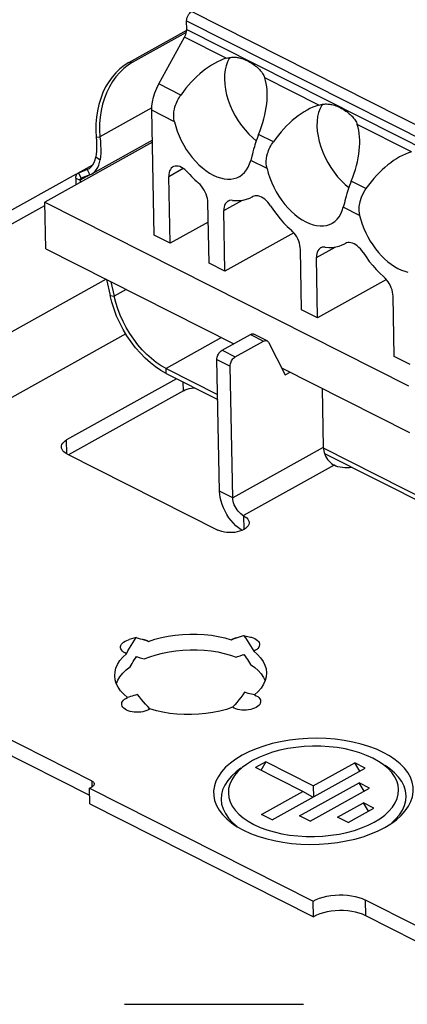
# Model space of a CAD drawing. Header units: millimetres. Extents: x 0 to 210, y 0 to 297.
# Tile 9 of 18: x 59.03 to 62.17, y 201.94 to 209.93. Entities that reach past the tile are written whole.
import ezdxf

# ---------------------------------------------------------------- set-up
doc = ezdxf.new("R2010")
doc.units = ezdxf.units.MM
doc.header["$LTSCALE"] = 19.36
doc.linetypes.add('CENTER', pattern=[0.6, 0.375, -0.075, 0.075, -0.075])
doc.layers.get('0').update_dxf_attribs({"linetype": 'CONTINUOUS'})
doc.layers.add('DEFAULT_1', color=7, linetype='CENTER')

msp = doc.modelspace()

# ---------------------------------------------------------------- linework, layer by layer
at = {"color": 9, "linetype": 'Continuous'}
for p, q in [((60.423777, 209.992163), (65.870607, 207.239824)), ((60.382815, 209.917968), (65.829645, 207.165629)), ((60.704139, 209.613219), (60.36679, 209.783685)), ((60.384174, 209.847872), (65.831003, 207.095533)), ((59.914264, 209.579055), (59.944878, 209.580958)), ((60.335783, 209.315756), (60.158038, 209.405572)), ((61.454687, 209.23396), (61.015874, 209.455697)), ((60.100751, 209.210607), (59.679993, 208.976371)), ((60.284152, 209.098609), (60.100091, 209.191617)), ((62.205234, 208.8547), (61.766421, 209.076437)), ((61.086331, 208.936496), (60.966726, 208.996934)), ((59.649379, 208.974467), (59.679993, 208.976371)), ((59.647318, 208.814184), (59.68118, 208.789604)), ((61.034699, 208.71935), (60.902464, 208.78617)), ((59.505381, 208.683246), (59.526599, 208.640304)), ((59.597273, 208.668201), (59.518415, 208.624301)), ((59.576192, 208.710899), (59.597409, 208.667957)), ((60.23788, 208.655872), (60.355512, 208.721358)), ((59.484104, 208.641639), (59.518415, 208.624301)), ((61.836878, 208.557237), (61.717274, 208.617674)), ((60.683872, 208.378162), (60.835871, 208.46278)), ((61.785247, 208.34009), (61.653011, 208.40691)), ((61.434419, 207.998903), (61.586418, 208.083521)), ((59.72943, 207.822331), (56.251485, 205.886153)), ((59.893456, 207.739447), (59.795014, 207.684644)), ((59.762076, 207.690864), (59.795014, 207.684644)), ((59.890398, 207.378776), (56.492791, 205.487321)), ((60.666389, 207.348876), (60.216588, 207.098472)), ((60.899575, 207.374834), (61.006797, 207.320654)), ((60.66961, 207.246811), (60.776831, 207.192631)), ((60.628647, 207.172616), (60.735868, 207.118436)), ((60.217376, 207.057797), (60.216588, 207.098472)), ((60.356188, 206.917479), (60.354814, 206.988349)), ((59.412082, 206.406593), (59.4099, 206.519157)), ((61.490648, 206.459404), (60.756563, 206.050737)), ((61.578396, 206.314374), (60.844311, 205.905707)), ((60.756563, 206.050737), (60.649342, 206.104917)), ((60.844311, 205.905707), (60.846494, 205.793081)), ((59.617089, 203.708076), (59.616216, 203.753101)), ((61.834863, 202.662056), (61.832399, 202.789163))]:
    msp.add_line(p, q, dxfattribs=at)
at = {"color": 7, "linetype": 'Continuous'}
for p, q in [((60.384174, 209.847872), (60.382815, 209.917968)), ((59.914264, 209.579055), (60.383918, 209.840512)), ((59.944878, 209.580958), (60.38179, 209.824187)), ((60.158038, 209.405572), (60.36679, 209.783685)), ((59.907846, 209.557634), (59.872965, 209.530275)), ((59.944878, 209.580958), (59.907846, 209.557634)), ((60.11973, 208.178374), (60.100091, 209.191617)), ((59.646255, 209.028485), (59.649379, 208.974467)), ((59.67687, 209.030389), (59.679993, 208.976371)), ((60.1051, 208.933159), (59.233558, 208.44797)), ((60.10479, 208.949202), (59.611524, 208.6746)), ((59.649379, 208.974467), (59.651317, 208.944696)), ((60.918374, 208.968782), (60.947364, 208.945086)), ((59.650092, 208.836803), (59.647318, 208.814184)), ((59.501919, 208.681616), (59.623244, 208.749158)), ((57.689957, 207.674477), (59.489481, 208.676275)), ((59.498984, 208.679714), (59.501864, 208.68156)), ((59.501864, 208.68156), (59.505381, 208.683246)), ((59.576192, 208.710899), (59.505381, 208.683246)), ((59.597409, 208.667957), (59.526599, 208.640304)), ((59.576192, 208.710899), (59.588291, 208.716639)), ((59.588291, 208.716639), (59.594085, 208.720137)), ((59.597409, 208.667957), (59.611588, 208.674649)), ((59.611588, 208.674649), (59.613399, 208.675679)), ((59.484104, 208.641639), (59.485143, 208.588028)), ((59.518415, 208.624301), (59.518755, 208.606739)), ((59.525246, 208.639655), (59.526599, 208.640304)), ((60.248395, 208.113358), (60.23788, 208.655872)), ((61.668921, 208.589522), (61.697911, 208.565826)), ((59.2409, 208.069191), (59.233558, 208.44797)), ((59.233558, 208.44797), (62.182137, 206.958022)), ((60.564697, 207.953527), (60.555207, 208.443178)), ((60.91376, 208.4891), (60.918108, 208.491578)), ((60.919189, 208.492117), (60.913787, 208.48911)), ((60.919159, 208.492171), (60.918108, 208.491578)), ((57.797178, 207.620297), (59.234096, 208.420232)), ((60.693363, 207.888511), (60.683872, 208.378162)), ((60.558256, 208.285858), (60.248395, 208.113358)), ((61.251449, 208.199199), (60.693363, 207.888511)), ((60.248395, 208.113358), (60.11973, 208.178374)), ((61.664307, 208.109841), (61.668656, 208.112319)), ((61.669736, 208.112858), (61.664335, 208.109851)), ((61.669706, 208.112912), (61.668656, 208.112319)), ((59.2409, 208.069191), (60.764182, 207.29946)), ((61.315245, 207.574268), (61.305754, 208.063919)), ((60.693363, 207.888511), (60.564697, 207.953527)), ((61.44391, 207.509252), (61.434419, 207.998903)), ((59.733582, 207.820233), (59.762076, 207.690864)), ((59.769103, 207.802284), (59.795014, 207.684644)), ((62.001996, 207.81994), (61.44391, 207.509252)), ((59.776223, 207.635156), (59.762076, 207.690864)), ((62.065792, 207.195009), (62.056302, 207.68466)), ((61.44391, 207.509252), (61.315245, 207.574268)), ((60.66961, 207.246811), (60.899575, 207.374834)), ((60.776831, 207.192631), (61.006797, 207.320654)), ((61.034842, 207.323362), (60.927621, 207.377542)), ((61.045383, 207.312463), (61.182479, 207.045869)), ((60.649342, 206.104917), (60.628647, 207.172616)), ((62.194457, 207.129993), (62.065792, 207.195009)), ((60.216588, 207.098472), (60.634174, 206.887461)), ((60.756563, 206.050737), (60.735868, 207.118436)), ((61.153143, 207.102914), (62.189479, 206.579243)), ((61.182479, 207.045869), (61.222235, 207.068001)), ((60.30129, 207.015395), (59.4099, 206.519157)), ((60.217376, 207.057797), (60.634963, 206.846787)), ((60.356188, 206.917479), (59.426007, 206.399646)), ((61.48139, 206.937048), (61.490648, 206.459404)), ((61.49101, 206.454493), (63.636364, 205.370424)), ((59.412252, 206.406596), (60.634572, 205.788946)), ((61.500782, 206.40928), (63.637152, 205.32975)), ((59.973924, 204.917511), (59.916719, 204.901128)), ((60.843494, 204.934736), (60.901291, 204.920582)), ((60.056483, 204.892101), (60.074372, 204.886148)), ((59.979649, 204.757265), (59.973235, 204.756977)), ((59.976931, 204.762342), (59.998764, 204.755947)), ((60.816992, 204.7696), (60.836867, 204.776362)), ((60.836867, 204.776362), (60.846502, 204.779567)), ((60.850413, 204.774348), (60.843853, 204.774383)), ((60.027646, 204.747133), (60.038373, 204.743752)), ((59.824677, 204.570524), (59.842514, 204.599725)), ((60.987525, 204.622318), (61.006545, 204.593848)), ((61.006545, 204.593848), (61.01916, 204.567122)), ((59.813321, 204.543667), (59.824677, 204.570524)), ((59.889981, 204.424322), (59.903061, 204.431147)), ((60.768159, 204.345302), (60.755644, 204.352071)), ((59.616216, 203.753101), (58.82278, 204.154033)), ((59.597338, 203.636778), (58.825244, 204.026925)), ((61.023913, 203.910483), (60.940017, 203.863778)), ((61.023913, 203.910483), (60.985452, 203.84082)), ((61.409908, 203.715436), (61.023913, 203.910483)), ((61.409908, 203.715436), (61.74549, 203.902255)), ((61.786719, 203.834111), (61.74549, 203.902255)), ((61.831267, 203.858911), (61.74549, 203.902255)), ((61.326013, 203.668731), (60.940017, 203.863778)), ((61.076208, 203.438568), (61.831267, 203.858911)), ((59.623246, 203.712052), (59.617157, 203.708077)), ((61.298315, 203.471119), (61.780714, 203.739672)), ((61.409908, 203.715436), (61.411718, 203.625347)), ((61.821943, 203.671528), (61.780714, 203.739672)), ((61.866491, 203.696328), (61.780714, 203.739672)), ((59.596183, 203.696401), (59.617157, 203.708077)), ((59.598646, 203.569294), (59.596183, 203.696401)), ((59.596183, 203.696401), (61.408219, 202.78076)), ((60.990431, 203.481912), (61.326013, 203.668731)), ((61.406661, 203.622532), (61.326013, 203.668731)), ((61.384092, 203.427775), (61.866491, 203.696328)), ((59.598646, 203.569294), (61.410682, 202.653653)), ((61.606199, 203.460327), (61.815937, 203.577088)), ((61.857167, 203.508945), (61.815937, 203.577088)), ((61.901714, 203.533745), (61.815937, 203.577088)), ((61.076208, 203.438568), (60.990431, 203.481912)), ((61.691976, 203.416983), (61.901714, 203.533745)), ((61.384092, 203.427775), (61.298315, 203.471119)), ((61.691976, 203.416983), (61.606199, 203.460327)), ((61.410682, 202.653653), (61.408219, 202.78076)), ((62.239839, 202.583279), (61.832399, 202.789163)), ((62.242303, 202.456172), (61.834863, 202.662056))]:
    msp.add_line(p, q, dxfattribs=at)
for points in [[(60.382815, 209.917968), (60.383478, 209.928545), (60.385631, 209.939202), (60.389357, 209.950145), (60.394404, 209.960759), (60.400652, 209.970605), (60.4078, 209.979356), (60.415466, 209.986484), (60.423777, 209.992163)], [(60.36679, 209.783685), (60.372107, 209.7943), (60.376483, 209.805047), (60.379943, 209.81602), (60.382412, 209.82694), (60.383814, 209.837526), (60.384174, 209.847872)], [(60.733856, 209.619971), (60.728493, 209.612621), (60.713884, 209.584797), (60.702554, 209.553619)], [(60.704139, 209.613219), (60.713799, 209.615843), (60.723244, 209.618056), (60.73255, 209.619787), (60.741654, 209.621065), (60.750507, 209.621908), (60.759141, 209.622339), (60.767512, 209.622398), (60.775771, 209.622091), (60.783978, 209.621458), (60.79232, 209.620452), (60.800953, 209.619068), (60.810007, 209.617217), (60.819678, 209.614832), (60.829924, 209.611844), (60.840832, 209.608161), (60.852226, 209.6038), (60.864012, 209.598723), (60.87602, 209.593007), (60.888106, 209.586661), (60.900053, 209.579843), (60.911643, 209.57264), (60.922685, 209.565247), (60.932898, 209.557878), (60.942342, 209.550563), (60.950931, 209.543453), (60.958853, 209.536422), (60.966229, 209.529444), (60.973172, 209.522385), (60.979827, 209.515128), (60.986185, 209.507608), (60.992311, 209.499711), (60.998088, 209.491474), (61.003455, 209.48289), (61.008283, 209.474024), (61.012424, 209.464947), (61.015874, 209.455697)], [(59.914264, 209.579055), (59.877231, 209.555731), (59.84235, 209.528372), (59.809496, 209.496844), (59.779043, 209.461548), (59.751262, 209.422722), (59.726345, 209.380721), (59.704531, 209.335852), (59.685956, 209.288506), (59.670809, 209.23904), (59.65917, 209.187873), (59.651176, 209.135401), (59.646846, 209.082059), (59.646255, 209.028485)], [(60.702554, 209.553619), (60.694574, 209.519481), (60.6901, 209.482918), (60.689081, 209.443752)], [(59.872965, 209.530275), (59.84011, 209.498747), (59.809657, 209.463451), (59.781876, 209.424625), (59.75696, 209.382625), (59.735146, 209.337755), (59.716571, 209.290409), (59.701424, 209.240943), (59.689785, 209.189776), (59.68179, 209.137304), (59.677461, 209.083962), (59.67687, 209.030389)], [(60.100091, 209.191617), (60.10129, 209.226104), (60.105962, 209.261391), (60.114192, 209.29779), (60.125727, 209.334367), (60.140314, 209.370191), (60.158038, 209.405572)], [(60.689081, 209.443752), (60.691653, 209.402771), (60.697647, 209.360919), (60.707122, 209.31796), (60.719896, 209.274602), (60.735884, 209.231317), (60.754857, 209.188575), (60.776658, 209.146855), (60.801002, 209.106596), (60.827663, 209.068265), (60.856313, 209.032248), (60.886669, 208.998981), (60.918374, 208.968782)], [(60.288443, 209.220716), (60.292308, 209.232797), (60.296854, 209.245044), (60.30214, 209.257507), (60.308058, 209.269926), (60.314526, 209.282115), (60.321403, 209.293916), (60.328483, 209.30511), (60.335783, 209.315756)], [(60.284152, 209.098609), (60.280409, 209.118589), (60.278443, 209.138898), (60.278297, 209.159522), (60.279952, 209.180186), (60.283338, 209.200597), (60.288443, 209.220716)], [(61.484403, 209.240711), (61.47904, 209.233362), (61.464432, 209.205538), (61.453102, 209.17436)], [(61.454687, 209.23396), (61.464347, 209.236584), (61.473792, 209.238797), (61.483097, 209.240528), (61.492201, 209.241806), (61.501054, 209.242649), (61.509688, 209.243079), (61.518059, 209.243139), (61.526319, 209.242832), (61.534525, 209.242199), (61.542868, 209.241192), (61.551501, 209.239809), (61.560554, 209.237958), (61.570226, 209.235573), (61.580471, 209.232585), (61.59138, 209.228902), (61.602773, 209.224541), (61.614559, 209.219463), (61.626567, 209.213748), (61.638653, 209.207402), (61.650601, 209.200583), (61.66219, 209.193381), (61.673233, 209.185988), (61.683445, 209.178618), (61.69289, 209.171304), (61.701479, 209.164193), (61.7094, 209.157163), (61.716776, 209.150184), (61.723719, 209.143126), (61.730374, 209.135869), (61.736732, 209.128349), (61.742858, 209.120451), (61.748635, 209.112215), (61.754002, 209.103631), (61.75883, 209.094765), (61.762972, 209.085688), (61.766421, 209.076437)], [(61.453102, 209.17436), (61.445121, 209.140222), (61.440647, 209.103659), (61.439628, 209.064493)], [(60.284152, 209.098609), (60.294336, 209.060379), (60.306936, 209.02235), (60.32202, 208.984358), (60.339379, 208.946894), (60.358892, 208.910297), (60.380368, 208.87486), (60.403647, 208.840901), (60.428511, 208.808689), (60.454767, 208.778522), (60.482175, 208.750628), (60.510516, 208.725275), (60.539539, 208.702645), (60.569004, 208.682966), (60.598658, 208.666367), (60.628248, 208.65303), (60.657526, 208.643025), (60.686237, 208.636482), (60.714146, 208.633411), (60.741005, 208.633883), (60.766599, 208.63785), (60.790693, 208.645323), (60.810164, 208.654517)], [(61.439628, 209.064493), (61.442201, 209.023511), (61.448194, 208.981659), (61.457669, 208.938701), (61.470444, 208.895343), (61.486431, 208.852058), (61.505405, 208.809315), (61.527205, 208.767596), (61.551549, 208.727336), (61.57821, 208.689006), (61.606861, 208.652989), (61.637217, 208.619722), (61.668921, 208.589522)], [(60.966726, 208.996934), (60.95986, 208.979641), (60.953423, 208.96241), (60.947436, 208.945304), (60.941854, 208.928418), (60.93663, 208.911846), (60.931769, 208.895636)], [(59.651317, 208.944696), (59.652425, 208.91574), (59.652649, 208.887863), (59.651885, 208.861435), (59.650092, 208.836803)], [(59.679993, 208.976371), (59.683392, 208.941978), (59.685608, 208.908423), (59.686572, 208.876027), (59.686174, 208.84519), (59.684363, 208.81629), (59.68118, 208.789604)], [(61.03899, 208.841456), (61.042856, 208.853538), (61.047402, 208.865785), (61.052688, 208.878248), (61.058606, 208.890667), (61.065073, 208.902855), (61.07195, 208.914657), (61.07903, 208.925851), (61.086331, 208.936496)], [(60.931769, 208.895636), (60.926083, 208.87578), (60.920694, 208.856364), (60.915625, 208.837423), (60.910909, 208.819264), (60.902464, 208.78617)], [(61.034699, 208.71935), (61.030957, 208.73933), (61.02899, 208.759639), (61.028844, 208.780263), (61.030499, 208.800927), (61.033886, 208.821338), (61.03899, 208.841456)], [(59.594085, 208.720137), (59.60966, 208.732708), (59.623009, 208.748745), (59.633858, 208.767847)], [(59.613399, 208.675679), (59.627922, 208.685679), (59.641029, 208.698013), (59.652566, 208.71251), (59.662419, 208.729074), (59.670522, 208.747541), (59.676763, 208.767693), (59.68118, 208.789604)], [(59.633858, 208.767847), (59.64193, 208.789616), (59.647318, 208.814184)], [(60.810164, 208.654517), (60.813104, 208.656194), (60.833617, 208.670414), (60.852083, 208.68782), (60.86832, 208.708307), (60.882215, 208.731656), (60.893575, 208.757578), (60.902464, 208.78617)], [(59.484104, 208.641639), (59.484597, 208.65158), (59.486357, 208.66041), (59.489428, 208.668211), (59.493681, 208.674731), (59.498984, 208.679714)], [(60.272122, 208.732732), (60.267236, 208.729666), (60.258328, 208.721806), (60.250871, 208.711937), (60.24503, 208.700178), (60.240861, 208.686773), (60.238492, 208.67204), (60.23788, 208.655872)], [(60.395534, 208.685898), (60.382703, 208.699505), (60.369462, 208.711266), (60.355693, 208.721255), (60.341748, 208.729245), (60.327859, 208.735048), (60.314259, 208.738622), (60.301188, 208.739849), (60.288851, 208.738766), (60.277478, 208.735333), (60.272122, 208.732732)], [(60.395534, 208.685898), (60.408892, 208.67077), (60.422455, 208.656067), (60.43623, 208.641781), (60.450195, 208.627935), (60.464327, 208.614553), (60.478633, 208.601628)], [(61.034699, 208.71935), (61.044884, 208.68112), (61.057483, 208.643091), (61.072567, 208.605099), (61.089927, 208.567635), (61.10944, 208.531037), (61.130915, 208.4956), (61.154195, 208.461642), (61.179058, 208.42943), (61.205314, 208.399263), (61.232722, 208.371369), (61.261063, 208.346016), (61.290086, 208.323386), (61.319552, 208.303707), (61.349205, 208.287108), (61.378795, 208.27377), (61.408073, 208.263766), (61.436784, 208.257222), (61.464694, 208.254151), (61.491552, 208.254624), (61.517146, 208.258591), (61.541241, 208.266064), (61.560711, 208.275258)], [(59.518415, 208.624301), (59.518604, 208.628125), (59.519281, 208.631521), (59.520463, 208.634521), (59.522098, 208.637029), (59.524138, 208.638945), (59.525246, 208.639655)], [(60.555207, 208.443178), (60.554025, 208.45969), (60.551217, 208.476529), (60.546744, 208.493832), (60.540727, 208.511191), (60.533228, 208.528328), (60.524397, 208.544982), (60.514344, 208.560874), (60.503255, 208.575774), (60.491379, 208.589318), (60.478633, 208.601628)], [(61.717274, 208.617674), (61.710407, 208.600382), (61.70397, 208.583151), (61.697983, 208.566044), (61.692402, 208.549159), (61.687177, 208.532586), (61.682316, 208.516377)], [(61.682316, 208.516377), (61.67663, 208.496521), (61.671241, 208.477105), (61.666172, 208.458164), (61.661457, 208.440004), (61.653011, 208.40691)], [(61.836878, 208.557237), (61.814481, 208.521277), (61.797389, 208.485106), (61.785915, 208.448702), (61.780063, 208.412248), (61.779765, 208.375999), (61.785247, 208.34009)], [(60.718124, 208.455024), (60.711306, 208.450535), (60.702952, 208.442565), (60.695975, 208.432742), (60.69052, 208.421181), (60.686635, 208.408101), (60.684431, 208.393794), (60.683872, 208.378162)], [(60.755758, 208.461594), (60.743241, 208.46205), (60.73166, 208.460358), (60.720935, 208.456482), (60.718124, 208.455024)], [(60.755758, 208.461594), (60.785599, 208.459347), (60.8144, 208.460012), (60.842229, 208.4636), (60.868881, 208.470074), (60.894152, 208.479396), (60.91376, 208.4891)], [(60.963585, 208.497584), (60.951113, 208.499188), (60.939254, 208.498728), (60.928283, 208.49619), (60.919159, 208.492171)], [(61.062444, 208.418644), (61.051888, 208.433732), (61.0406, 208.447517), (61.028488, 208.46009), (61.015833, 208.471182), (61.002814, 208.480591), (60.989635, 208.488213), (60.976493, 208.493891), (60.963585, 208.497584)], [(61.062444, 208.418644), (61.087352, 208.38177), (61.113487, 208.346472), (61.14092, 208.312668), (61.16944, 208.280606), (61.198837, 208.250534), (61.22918, 208.222369)], [(61.560711, 208.275258), (61.563651, 208.276935), (61.584164, 208.291154), (61.602631, 208.30856), (61.618867, 208.329048), (61.632762, 208.352396), (61.644122, 208.378319), (61.653011, 208.40691)], [(61.785247, 208.34009), (61.794578, 208.304731), (61.805992, 208.269508), (61.81954, 208.234293), (61.835064, 208.199471), (61.85247, 208.165308), (61.871612, 208.132042), (61.892366, 208.099929), (61.914567, 208.069186), (61.938067, 208.040054), (61.962682, 208.012726), (61.988245, 207.98742), (62.01456, 207.964297), (62.041444, 207.943549), (62.068696, 207.925302), (62.096121, 207.909715), (62.123519, 207.896873), (62.15069, 207.886899), (62.17744, 207.879835)], [(61.305754, 208.063919), (61.304572, 208.08043), (61.301765, 208.097269), (61.297291, 208.114573), (61.291275, 208.131932), (61.283775, 208.149069), (61.274945, 208.165723), (61.264892, 208.181615), (61.253803, 208.196515), (61.241926, 208.210059), (61.22918, 208.222369)], [(61.506305, 208.082335), (61.536146, 208.080088), (61.564947, 208.080753), (61.592776, 208.084341), (61.619429, 208.090815), (61.644699, 208.100137), (61.664307, 208.109841)], [(61.714133, 208.118324), (61.701661, 208.119929), (61.689802, 208.119469), (61.678831, 208.116931), (61.669706, 208.112912)], [(61.812992, 208.039385), (61.802435, 208.054472), (61.791147, 208.068258), (61.779036, 208.080831), (61.76638, 208.091923), (61.753361, 208.101332), (61.740182, 208.108954), (61.727041, 208.114632), (61.714133, 208.118324)], [(61.468672, 208.075765), (61.461853, 208.071276), (61.453499, 208.063306), (61.446523, 208.053483), (61.441067, 208.041922), (61.437182, 208.028842), (61.434979, 208.014535), (61.434419, 207.998903)], [(61.506305, 208.082335), (61.493789, 208.08279), (61.482208, 208.081099), (61.471483, 208.077222), (61.468672, 208.075765)], [(61.812992, 208.039385), (61.837899, 208.002511), (61.864034, 207.967213), (61.891467, 207.933409), (61.919988, 207.901347), (61.949384, 207.871275), (61.979727, 207.843109)], [(62.056302, 207.68466), (62.055119, 207.701171), (62.052312, 207.71801), (62.047839, 207.735314), (62.041822, 207.752672), (62.034323, 207.76981), (62.025492, 207.786463), (62.015439, 207.802355), (62.00435, 207.817255), (61.992474, 207.8308), (61.979727, 207.843109)], [(60.217376, 207.057797), (60.173956, 207.082132), (60.131134, 207.110843), (60.088684, 207.144125), (60.047284, 207.181393), (60.007496, 207.222186), (59.969433, 207.266337), (59.933221, 207.313774), (59.899376, 207.363746), (59.86844, 207.415535), (59.840454, 207.468976), (59.815541, 207.523914), (59.794001, 207.579605), (59.776223, 207.635156)], [(60.216588, 207.098472), (60.176384, 207.121004), (60.136734, 207.147588), (60.097429, 207.178404), (60.059095, 207.212912), (60.022255, 207.250684), (59.987011, 207.291564), (59.953482, 207.335487), (59.922143, 207.381757), (59.893499, 207.42971), (59.867586, 207.479193), (59.844518, 207.530061), (59.824574, 207.581627), (59.808112, 207.633063), (59.795014, 207.684644)], [(60.899575, 207.374834), (60.905572, 207.377638), (60.911353, 207.379337), (60.916973, 207.379931), (60.922268, 207.379419), (60.927121, 207.377777), (60.92762, 207.377533)], [(61.006797, 207.320654), (61.012793, 207.323458), (61.018574, 207.325157), (61.024194, 207.325751), (61.029489, 207.325239), (61.034342, 207.323597), (61.034841, 207.323353)], [(61.034841, 207.323353), (61.03867, 207.320891), (61.042335, 207.317187), (61.045383, 207.312463)], [(60.628647, 207.172616), (60.62903, 207.180964), (60.630396, 207.18947), (60.632781, 207.198243), (60.636079, 207.206961), (60.640244, 207.215403), (60.645142, 207.223375), (60.650678, 207.23066), (60.656695, 207.237107), (60.662982, 207.242462), (60.66961, 207.246811)], [(60.735868, 207.118436), (60.736251, 207.126784), (60.737617, 207.135291), (60.740002, 207.144063), (60.7433, 207.152781), (60.747465, 207.161223), (60.752363, 207.169195), (60.757899, 207.17648), (60.763916, 207.182927), (60.770203, 207.188283), (60.776831, 207.192631)], [(60.356188, 206.917479), (60.370935, 206.924685), (60.386983, 206.930743), (60.404488, 206.935688), (60.422987, 206.93941), (60.442187, 206.941814), (60.446442, 206.942048)], [(59.367149, 206.46207), (59.368233, 206.47242), (59.37183, 206.482708), (59.377945, 206.492689), (59.386412, 206.502201), (59.397042, 206.510996), (59.4099, 206.519157)], [(59.412252, 206.406596), (59.399064, 206.414242), (59.388074, 206.422608), (59.379218, 206.431778), (59.372691, 206.441508), (59.368667, 206.451645), (59.367149, 206.46207)], [(61.490648, 206.459404), (61.491663, 206.445639), (61.494081, 206.431609), (61.49794, 206.417191), (61.503126, 206.402754), (61.509581, 206.388547), (61.517165, 206.374806), (61.525777, 206.361779), (61.535243, 206.349669), (61.545424, 206.33871), (61.556128, 206.329057), (61.567089, 206.320974), (61.578396, 206.314374)], [(61.723687, 206.296643), (61.704335, 206.294226), (61.684951, 206.293163), (61.665369, 206.293463), (61.646088, 206.295102), (61.627451, 206.298085), (61.609753, 206.302331), (61.593452, 206.307751), (61.578396, 206.314374)], [(60.832945, 205.786505), (60.825046, 205.791021), (60.803758, 205.806006), (60.782751, 205.823706), (60.762503, 205.843671), (60.743415, 205.865547), (60.725557, 205.889204), (60.709025, 205.914586), (60.694147, 205.941118), (60.681277, 205.968248), (60.670425, 205.995858), (60.661672, 206.023825), (60.655157, 206.051613), (60.651068, 206.078571), (60.649342, 206.104917)], [(60.833004, 205.912308), (60.822043, 205.920391), (60.811339, 205.930043), (60.801158, 205.941003), (60.791691, 205.953112), (60.78308, 205.966139), (60.775496, 205.979881), (60.76904, 205.994087), (60.763855, 206.008524), (60.759996, 206.022942), (60.757578, 206.036972), (60.756563, 206.050737)], [(60.833004, 205.912308), (60.858615, 205.897306), (60.87027, 205.888078), (60.879353, 205.87792), (60.885631, 205.867148), (60.888888, 205.855966), (60.889401, 205.850204)], [(60.889401, 205.850204), (60.889148, 205.844611), (60.886315, 205.833313), (60.880537, 205.822295), (60.871844, 205.811795), (60.860495, 205.802007), (60.846646, 205.793155), (60.830647, 205.78539), (60.812763, 205.778904), (60.793409, 205.77379), (60.77294, 205.770196), (60.751799, 205.768149), (60.730403, 205.767737), (60.709188, 205.768921), (60.688598, 205.771726), (60.669028, 205.776046), (60.651087, 205.781774), (60.634572, 205.788946)], [(59.895634, 204.786644), (59.907183, 204.808985), (59.919352, 204.831133), (59.932128, 204.853077), (59.945493, 204.8748), (59.959431, 204.89628), (59.973924, 204.917511)], [(59.973924, 204.917511), (59.989446, 204.91299), (60.005484, 204.908197), (60.022017, 204.903119), (60.039024, 204.897755), (60.056483, 204.892101)], [(60.074372, 204.886148), (60.125261, 204.902997), (60.178324, 204.917109), (60.233822, 204.928528), (60.290977, 204.937118), (60.349283, 204.942759), (60.40819, 204.945439), (60.467161, 204.945093), (60.525654, 204.941766), (60.583121, 204.935447), (60.63905, 204.926235), (60.692659, 204.914236), (60.744209, 204.899416)], [(60.744209, 204.899416), (60.761873, 204.906073), (60.779119, 204.912414), (60.795927, 204.918448), (60.812273, 204.924177), (60.828135, 204.929603), (60.843494, 204.934736)], [(60.744209, 204.899416), (60.75643, 204.906675), (60.7701, 204.912881), (60.786304, 204.918346)], [(60.843494, 204.934736), (60.858824, 204.914096), (60.873608, 204.893184)], [(60.901327, 204.92057), (60.906029, 204.919356), (60.921162, 204.914464), (60.934834, 204.908497), (60.946731, 204.901544), (60.956677, 204.893763), (60.964417, 204.885286), (60.969866, 204.876294), (60.972849, 204.866951), (60.973379, 204.857446), (60.971374, 204.84796), (60.966944, 204.838675), (60.960107, 204.829782), (60.951061, 204.82144), (60.940036, 204.813898), (60.926956, 204.807072)], [(59.895634, 204.786644), (59.882279, 204.792946), (59.870949, 204.800045), (59.861562, 204.808022), (59.854359, 204.816637), (59.849544, 204.825739), (59.847144, 204.835138), (59.847277, 204.844656), (59.849867, 204.854109), (59.854936, 204.86331), (59.862316, 204.872086), (59.871928, 204.880254), (59.883526, 204.887673), (59.896937, 204.894176), (59.911853, 204.899664), (59.916684, 204.901115)], [(60.031708, 204.90335), (60.04794, 204.898577), (60.061858, 204.892918), (60.074372, 204.886148)], [(60.873608, 204.893184), (60.887832, 204.872008), (60.901475, 204.850587), (60.914521, 204.828939), (60.926956, 204.807072)], [(59.800124, 204.60719), (59.802327, 204.638267), (59.810128, 204.669428), (59.823538, 204.700122), (59.842358, 204.730076), (59.866365, 204.75887), (59.895634, 204.786644)], [(59.925029, 204.680653), (59.933104, 204.694501), (59.941415, 204.70826), (59.949957, 204.721929), (59.958727, 204.735501), (59.96772, 204.748973), (59.976931, 204.762342)], [(59.998764, 204.755947), (60.006761, 204.753551), (60.017107, 204.750398), (60.027646, 204.747133)], [(60.038373, 204.743752), (60.085275, 204.762079), (60.134666, 204.777937), (60.186784, 204.791381), (60.240914, 204.802243), (60.296582, 204.810384), (60.353295, 204.815771), (60.41057, 204.818321), (60.467905, 204.818049), (60.524798, 204.814921), (60.580764, 204.809), (60.635299, 204.800301), (60.687951, 204.788936), (60.738021, 204.775036), (60.785742, 204.758555)], [(60.785742, 204.758555), (60.796343, 204.762359), (60.806761, 204.76604), (60.816992, 204.7696)], [(60.846502, 204.779567), (60.85624, 204.766573), (60.865763, 204.753468), (60.875069, 204.740253), (60.884151, 204.726934), (60.893006, 204.713515), (60.901628, 204.699997)], [(60.926956, 204.807072), (60.95736, 204.78048), (60.98255, 204.75266), (61.002606, 204.723477), (61.017287, 204.693339), (61.026383, 204.662513), (61.029893, 204.631029)], [(59.842514, 204.599725), (59.86531, 204.627986), (59.892784, 204.654919), (59.925029, 204.680653)], [(60.901628, 204.699997), (60.934973, 204.675513), (60.963574, 204.649661), (60.987525, 204.622318)], [(59.903061, 204.431147), (59.872657, 204.45774), (59.847467, 204.485559), (59.827411, 204.514742), (59.81273, 204.54488), (59.803634, 204.575707), (59.800124, 204.60719)], [(61.029893, 204.631029), (61.02769, 204.599952), (61.019889, 204.568791), (61.006479, 204.538097), (60.987659, 204.508144), (60.963652, 204.47935), (60.934383, 204.451576)], [(59.94071, 204.442347), (59.927559, 204.438349), (59.915004, 204.43462), (59.903061, 204.431147)], [(59.983566, 204.456012), (59.968731, 204.451171), (59.95444, 204.44662), (59.94071, 204.442347)], [(60.085808, 204.338803), (60.067653, 204.357485), (60.049915, 204.376521), (60.032614, 204.395907), (60.015775, 204.415626), (59.999419, 204.435663), (59.983566, 204.456012)], [(60.853137, 204.473236), (60.838108, 204.452276), (60.822564, 204.431607), (60.806524, 204.411237), (60.79001, 204.391181)], [(60.934383, 204.451576), (60.947737, 204.445274), (60.959068, 204.438174), (60.968455, 204.430197), (60.975658, 204.421582), (60.980472, 204.412481), (60.982872, 204.403082), (60.98274, 204.393563), (60.98015, 204.38411), (60.975081, 204.37491), (60.967701, 204.366133), (60.958088, 204.357965), (60.946491, 204.350546), (60.93308, 204.344043), (60.918164, 204.338556), (60.901992, 204.334221), (60.884912, 204.331091), (60.867235, 204.329261), (60.849315, 204.32873), (60.831499, 204.329547), (60.814126, 204.331657)], [(60.934383, 204.451576), (60.922343, 204.454573), (60.909682, 204.457803), (60.896413, 204.461278), (60.882555, 204.465004), (60.868123, 204.468986), (60.853137, 204.473236)], [(60.085808, 204.338803), (60.073587, 204.331544), (60.059916, 204.325338), (60.044644, 204.320142), (60.028228, 204.31609), (60.010957, 204.313294), (59.99319, 204.311772), (59.975263, 204.311593), (59.957524, 204.312721), (59.940327, 204.315173), (59.923988, 204.318863), (59.908854, 204.323755), (59.895183, 204.329722), (59.883285, 204.336676), (59.87334, 204.344456), (59.8656, 204.352933), (59.86015, 204.361925), (59.857167, 204.371268), (59.856637, 204.380773), (59.858643, 204.39026), (59.863073, 204.399544), (59.86991, 204.408437), (59.878956, 204.416779), (59.889981, 204.424322)], [(60.755644, 204.352071), (60.704756, 204.335222), (60.651692, 204.321111), (60.596195, 204.309691), (60.53904, 204.301102), (60.480734, 204.295461), (60.421826, 204.29278), (60.362856, 204.293126), (60.304362, 204.296453), (60.246896, 204.302772), (60.190967, 204.311985), (60.137358, 204.323983), (60.085808, 204.338803)], [(60.79001, 204.391181), (60.773043, 204.371458), (60.755644, 204.352071)], [(60.814126, 204.331657), (60.797554, 204.335056), (60.782077, 204.339643), (60.768159, 204.345302)], [(61.977143, 203.985668), (61.921044, 204.011412), (61.861111, 204.03406), (61.797066, 204.053689), (61.729746, 204.070069), (61.659688, 204.083017), (61.587521, 204.092467), (61.513837, 204.098294), (61.43928, 204.100493), (61.364479, 204.099), (61.290071, 204.093873), (61.2167, 204.085111), (61.144974, 204.072833), (61.075532, 204.057099), (61.008932, 204.038088), (60.945783, 204.01592), (60.886576, 203.990823), (60.831871, 203.962975), (60.782074, 203.932646), (60.737676, 203.900066), (60.698984, 203.86554), (60.666405, 203.829338), (60.640136, 203.791788), (60.620485, 203.753197), (60.607533, 203.713903), (60.60148, 203.674237), (60.602287, 203.634538), (60.610037, 203.595146), (60.624575, 203.556393), (60.645864, 203.518619), (60.673639, 203.482132), (60.707743, 203.447261), (60.747807, 203.414282), (60.78449, 203.389145)], [(61.893248, 203.938964), (61.842313, 203.962193), (61.787757, 203.982425), (61.729292, 203.999735), (61.667782, 204.013896), (61.603779, 204.024726), (61.537932, 204.032168), (61.470853, 204.036101), (61.4032, 204.036537), (61.33562, 204.033422), (61.268761, 204.026836), (61.203279, 204.016793), (61.139782, 204.003438), (61.078914, 203.986853), (61.021221, 203.967242), (60.967306, 203.944752)], [(62.047436, 203.413477), (62.084022, 203.440756), (62.122714, 203.475283), (62.155293, 203.511485), (62.181562, 203.549034), (62.201213, 203.587626), (62.214165, 203.626919), (62.220219, 203.666586), (62.219411, 203.706285), (62.211662, 203.745676), (62.197123, 203.784429), (62.175834, 203.822203), (62.148059, 203.858691), (62.113955, 203.893562), (62.073891, 203.926541), (62.02834, 203.957195), (61.977143, 203.985668)], [(60.868546, 203.889246), (60.832998, 203.862458), (60.798858, 203.830945), (60.77057, 203.797897), (60.748492, 203.763612), (60.732748, 203.728437), (60.72358, 203.692698), (60.720985, 203.656747), (60.72508, 203.620927), (60.735732, 203.585582), (60.752933, 203.551058), (60.776425, 203.517676), (60.80607, 203.485776), (60.841497, 203.455641), (60.882239, 203.427718), (60.92845, 203.401859)], [(60.967306, 203.944752), (60.917632, 203.919639), (60.868546, 203.889246)], [(60.92845, 203.401859), (60.979385, 203.378629), (61.033941, 203.358397), (61.092406, 203.341087), (61.153916, 203.326926), (61.217919, 203.316096), (61.283766, 203.308655), (61.350845, 203.304722), (61.418498, 203.304286), (61.486078, 203.307401), (61.552937, 203.313986), (61.618419, 203.324029), (61.681916, 203.337384), (61.742784, 203.35397), (61.800478, 203.373581), (61.854392, 203.396071), (61.904066, 203.421184), (61.948956, 203.448714), (61.9887, 203.478364), (62.02284, 203.509878), (62.051128, 203.542926), (62.073206, 203.57721), (62.08895, 203.612386), (62.098118, 203.648124), (62.100714, 203.684076), (62.096618, 203.719895), (62.085966, 203.755241), (62.068765, 203.789764), (62.045273, 203.823146), (62.015628, 203.855046), (61.980201, 203.885182), (61.944449, 203.909981)], [(61.944449, 203.909981), (61.939459, 203.913104), (61.893248, 203.938964)], [(62.045311, 203.415781), (62.077065, 203.445069), (62.10779, 203.480997), (62.131812, 203.518259), (62.148901, 203.556497), (62.158891, 203.595343), (62.161687, 203.634421), (62.157262, 203.673357), (62.145657, 203.711775), (62.126985, 203.749304), (62.101426, 203.785584), (62.069226, 203.820266), (62.030695, 203.853014), (61.991639, 203.880113)], [(60.822369, 203.85745), (60.783735, 203.828315), (60.746604, 203.794068), (60.715879, 203.75814), (60.691857, 203.720877), (60.674768, 203.68264), (60.664778, 203.643794), (60.661982, 203.604715), (60.666407, 203.56578), (60.678012, 203.527362), (60.696684, 203.489833), (60.722243, 203.453552), (60.754443, 203.418871), (60.792974, 203.386122)], [(59.616216, 203.753101), (59.622466, 203.749371), (59.627416, 203.745261), (59.631102, 203.740715), (59.633414, 203.735903), (59.634243, 203.730911)], [(59.634243, 203.730911), (59.633622, 203.725942), (59.631513, 203.721043), (59.62802, 203.716354), (59.623246, 203.712052)], [(60.844555, 203.355154), (60.900654, 203.32941), (60.960587, 203.306762), (61.024632, 203.287133), (61.091952, 203.270754), (61.16201, 203.257806), (61.234177, 203.248355), (61.307861, 203.242529), (61.382418, 203.240329), (61.457219, 203.241823), (61.531627, 203.246949), (61.604999, 203.255712), (61.676724, 203.26799), (61.746166, 203.283723), (61.812766, 203.302734), (61.875915, 203.324902), (61.935122, 203.35), (61.989827, 203.377848), (62.039624, 203.408176), (62.047436, 203.413477)], [(60.78449, 203.389145), (60.793358, 203.383628), (60.844555, 203.355154)], [(61.408219, 202.78076), (61.433225, 202.793218), (61.460266, 202.804026), (61.489533, 202.813235), (61.520457, 202.820691), (61.552679, 202.826263), (61.585773, 202.82992), (61.619335, 202.831576), (61.652939, 202.83125), (61.686158, 202.828907), (61.718586, 202.824615), (61.749796, 202.818391), (61.779423, 202.810347), (61.806894, 202.80062), (61.832399, 202.789163)], [(61.834863, 202.662056), (61.809357, 202.673513), (61.781887, 202.68324), (61.75226, 202.691284), (61.721049, 202.697508), (61.688621, 202.7018), (61.655402, 202.704143), (61.621799, 202.704469), (61.588237, 202.702813), (61.555143, 202.699156), (61.522921, 202.693584), (61.491996, 202.686128), (61.46273, 202.676919), (61.435688, 202.666111), (61.410682, 202.653653)]]:
    msp.add_lwpolyline(points, dxfattribs=at)
for centre, start_param, end_param in [((60.591267, 209.047688), 6.81955604, 7.68796064), ((60.591267, 209.047688), -1.34376785, -0.47536325), ((61.341814, 208.668429), 6.81955604, 7.68796064), ((61.341814, 208.668429), -1.34376785, -0.47536325), ((62.092362, 208.28917), 6.81955604, 7.68796064)]:
    msp.add_ellipse(centre, major_axis=(0.316885, 0.551248), ratio=0.56624931, start_param=start_param, end_param=end_param, dxfattribs=at)
at = {"layer": 'DEFAULT_1', "color": 3, "linetype": 'CENTER'}
msp.add_line((51.167141, 201.943956), (151.18209, 201.943956), dxfattribs=at)

doc.saveas('drawing.dxf')
